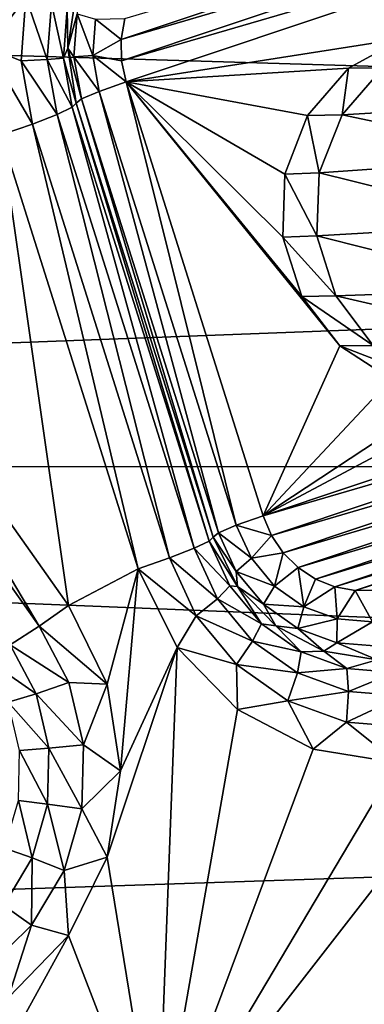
# Model space of a CAD drawing. Header units: metres. Extents: x -237 to 25, y -25 to 25.
# Tile 36 of 165: x -224.339 to -223.358, y 6.863 to 9.668. Entities that reach past the tile are written whole.
import ezdxf

# ---------------------------------------------------------------- set-up
doc = ezdxf.new("R2010")
doc.units = ezdxf.units.M
doc.layers.add('solid_10481232', color=7, linetype='CONTINUOUS')

msp = doc.modelspace()

# ---------------------------------------------------------------- linework, layer by layer
at = {"layer": 'solid_10481232'}
for points in [[(-223.967026, 11.123791, 86.510429), (-223.799866, 10.365141, 86.46875), (-225.338562, 9.56365, 86.852386)], [(-223.967026, 11.123791, 86.510429), (-225.338562, 9.56365, 86.852386), (-224.832413, 10.726976, 86.726189)], [(-225.338562, 9.56365, 86.852386), (-223.799866, 10.365141, 86.46875), (-225.224228, 9.850154, 85.251167)], [(-225.114151, 9.227946, 84.93103), (-225.254745, 9.777062, 84.96608), (-224.110077, 10.233322, 84.680687)], [(-225.114151, 9.227946, 84.93103), (-224.110077, 10.233322, 84.680687), (-224.281464, 10.056375, 84.723419)], [(-222.598434, 10.097181, 83.891541), (-224.049835, 9.611142, 84.253418), (-224.039413, 9.671127, 84.250816)], [(-222.598434, 10.097181, 83.891541), (-222.565002, 10.047838, 83.883209), (-224.049835, 9.611142, 84.253418)], [(-224.941711, 9.050463, 84.888031), (-225.114151, 9.227946, 84.93103), (-224.281464, 10.056375, 84.723419)], [(-224.941711, 9.050463, 84.888031), (-224.281464, 10.056375, 84.723419), (-224.391174, 9.834461, 84.750771)], [(-222.565002, 10.047838, 83.883209), (-224.048737, 9.550978, 84.253143), (-224.049835, 9.611142, 84.253418)], [(-222.565002, 10.047838, 83.883209), (-222.540939, 9.991507, 83.877205), (-224.048737, 9.550978, 84.253143)], [(-222.540939, 9.991507, 83.877205), (-224.036072, 9.490835, 84.249985), (-224.048737, 9.550978, 84.253143)], [(-223.24855, 9.614424, 84.053635), (-224.036072, 9.490835, 84.249985), (-222.540939, 9.991507, 83.877205)], [(-212.278107, 9.204286, 180.034454), (-211.679733, 9.968927, 179.8853), (-232.799103, 9.819631, 95.711739)], [(-212.278107, 9.204286, 180.034454), (-232.799103, 9.819631, 95.711739), (-233.831543, 8.389069, 95.969193)], [(-224.321045, 9.732052, 84.71534), (-224.429352, 9.587557, 84.760284), (-224.391174, 9.834461, 84.750771)], [(-224.20372, 9.699591, 84.554611), (-224.178192, 9.743044, 84.450317), (-224.202225, 9.586662, 84.456314)], [(-224.175659, 9.684052, 84.36496), (-224.202225, 9.586662, 84.456314), (-224.178192, 9.743044, 84.450317)], [(-224.334946, 9.550064, 84.718803), (-224.429352, 9.587557, 84.760284), (-224.321045, 9.732052, 84.71534)], [(-224.334946, 9.550064, 84.718803), (-224.321045, 9.732052, 84.71534), (-224.260757, 9.554728, 84.648499)], [(-224.321045, 9.732052, 84.71534), (-224.248642, 9.713527, 84.64547), (-224.260757, 9.554728, 84.648499)], [(-224.260757, 9.554728, 84.648499), (-224.248642, 9.713527, 84.64547), (-224.214508, 9.558236, 84.557304)], [(-224.248642, 9.713527, 84.64547), (-224.20372, 9.699591, 84.554611), (-224.214508, 9.558236, 84.557304)], [(-224.214508, 9.558236, 84.557304), (-224.20372, 9.699591, 84.554611), (-224.202225, 9.586662, 84.456314)], [(-224.184982, 9.562147, 84.367287), (-224.202225, 9.586662, 84.456314), (-224.175659, 9.684052, 84.36496)], [(-224.184982, 9.562147, 84.367287), (-224.175659, 9.684052, 84.36496), (-224.130859, 9.565819, 84.294724)], [(-224.175659, 9.684052, 84.36496), (-224.12294, 9.669465, 84.292747), (-224.130859, 9.565819, 84.294724)], [(-224.049835, 9.611142, 84.253418), (-224.130859, 9.565819, 84.294724), (-224.12294, 9.669465, 84.292747)], [(-224.039413, 9.671127, 84.250816), (-224.049835, 9.611142, 84.253418), (-224.12294, 9.669465, 84.292747)], [(-224.049835, 9.611142, 84.253418), (-224.048737, 9.550978, 84.253143), (-224.130859, 9.565819, 84.294724)], [(-223.24855, 9.614424, 84.053635), (-223.403229, 9.529348, 84.092201), (-224.036072, 9.490835, 84.249985)], [(-223.305313, 9.530184, 84.480858), (-223.403229, 9.529348, 84.092201), (-223.24855, 9.614424, 84.053635)], [(-224.302658, 9.370571, 84.710754), (-224.391388, 9.339449, 84.750824), (-224.429352, 9.587557, 84.760284)], [(-224.302658, 9.370571, 84.710754), (-224.429352, 9.587557, 84.760284), (-224.334946, 9.550064, 84.718803)], [(-224.214508, 9.558236, 84.557304), (-224.202225, 9.586662, 84.456314), (-224.178192, 9.430281, 84.450317)], [(-224.163345, 9.441913, 84.361893), (-224.178192, 9.430281, 84.450317), (-224.202225, 9.586662, 84.456314)], [(-224.163345, 9.441913, 84.361893), (-224.202225, 9.586662, 84.456314), (-224.184982, 9.562147, 84.367287)], [(-224.184982, 9.562147, 84.367287), (-224.130859, 9.565819, 84.294724), (-224.112473, 9.463593, 84.290138)], [(-224.036072, 9.490835, 84.249985), (-224.112473, 9.463593, 84.290138), (-224.130859, 9.565819, 84.294724)], [(-224.048737, 9.550978, 84.253143), (-224.036072, 9.490835, 84.249985), (-224.130859, 9.565819, 84.294724)], [(-224.334946, 9.550064, 84.718803), (-224.260757, 9.554728, 84.648499), (-224.23259, 9.398106, 84.641472)], [(-224.302658, 9.370571, 84.710754), (-224.334946, 9.550064, 84.718803), (-224.23259, 9.398106, 84.641472)], [(-224.260757, 9.554728, 84.648499), (-224.214508, 9.558236, 84.557304), (-224.189438, 9.418818, 84.551056)], [(-224.23259, 9.398106, 84.641472), (-224.260757, 9.554728, 84.648499), (-224.189438, 9.418818, 84.551056)], [(-224.189438, 9.418818, 84.551056), (-224.214508, 9.558236, 84.557304), (-224.178192, 9.430281, 84.450317)], [(-224.163345, 9.441913, 84.361893), (-224.184982, 9.562147, 84.367287), (-224.112473, 9.463593, 84.290138)], [(-223.403229, 9.529348, 84.092201), (-223.520142, 9.39447, 84.121353), (-224.036072, 9.490835, 84.249985)], [(-223.421432, 9.396933, 84.511261), (-223.520142, 9.39447, 84.121353), (-223.403229, 9.529348, 84.092201)], [(-223.305313, 9.530184, 84.480858), (-223.421432, 9.396933, 84.511261), (-223.403229, 9.529348, 84.092201)], [(-222.746765, 9.436202, 87.267189), (-223.421432, 9.396933, 84.511261), (-223.305313, 9.530184, 84.480858)], [(-223.722687, 8.22722, 84.192955), (-224.112473, 9.463593, 84.290138), (-224.036072, 9.490835, 84.249985)], [(-223.428116, 8.738114, 84.098404), (-223.646286, 8.254462, 84.152802), (-224.036072, 9.490835, 84.249985)], [(-223.722687, 8.22722, 84.192955), (-224.036072, 9.490835, 84.249985), (-223.646286, 8.254462, 84.152802)], [(-223.535507, 8.878913, 84.125183), (-223.428116, 8.738114, 84.098404), (-224.036072, 9.490835, 84.249985)], [(-223.589752, 9.048612, 84.13871), (-223.535507, 8.878913, 84.125183), (-224.036072, 9.490835, 84.249985)], [(-223.584549, 9.22768, 84.137405), (-223.589752, 9.048612, 84.13871), (-224.036072, 9.490835, 84.249985)], [(-223.520142, 9.39447, 84.121353), (-223.584549, 9.22768, 84.137405), (-224.036072, 9.490835, 84.249985)], [(-223.77356, 8.205539, 84.264709), (-224.163345, 9.441913, 84.361893), (-224.112473, 9.463593, 84.290138)], [(-223.722687, 8.22722, 84.192955), (-223.77356, 8.205539, 84.264709), (-224.112473, 9.463593, 84.290138)], [(-223.799652, 8.182445, 84.453865), (-224.189438, 9.418818, 84.551056), (-224.178192, 9.430281, 84.450317)], [(-223.788406, 8.193908, 84.353134), (-224.178192, 9.430281, 84.450317), (-224.163345, 9.441913, 84.361893)], [(-223.799652, 8.182445, 84.453865), (-224.178192, 9.430281, 84.450317), (-223.788406, 8.193908, 84.353134)], [(-223.77356, 8.205539, 84.264709), (-223.788406, 8.193908, 84.353134), (-224.163345, 9.441913, 84.361893)], [(-222.746765, 9.436202, 87.267189), (-222.848495, 9.276309, 87.212791), (-223.421432, 9.396933, 84.511261)], [(-223.912872, 8.134197, 84.613571), (-224.302658, 9.370571, 84.710754), (-224.23259, 9.398106, 84.641472)], [(-223.842804, 8.161732, 84.544289), (-224.23259, 9.398106, 84.641472), (-224.189438, 9.418818, 84.551056)], [(-223.842804, 8.161732, 84.544289), (-223.912872, 8.134197, 84.613571), (-224.23259, 9.398106, 84.641472)], [(-223.799652, 8.182445, 84.453865), (-223.842804, 8.161732, 84.544289), (-224.189438, 9.418818, 84.551056)], [(-224.302658, 9.370571, 84.710754), (-224.001602, 8.103075, 84.653633), (-224.391388, 9.339449, 84.750824)], [(-223.912872, 8.134197, 84.613571), (-224.001602, 8.103075, 84.653633), (-224.302658, 9.370571, 84.710754)], [(-223.486359, 9.231319, 84.528244), (-223.584549, 9.22768, 84.137405), (-223.520142, 9.39447, 84.121353)], [(-223.421432, 9.396933, 84.511261), (-223.486359, 9.231319, 84.528244), (-223.520142, 9.39447, 84.121353)], [(-222.848495, 9.276309, 87.212791), (-223.486359, 9.231319, 84.528244), (-223.421432, 9.396933, 84.511261)], [(-224.200287, 7.998741, 84.703171), (-224.941711, 9.050463, 84.888031), (-224.391388, 9.339449, 84.750824)], [(-224.200287, 7.998741, 84.703171), (-224.391388, 9.339449, 84.750824), (-224.001602, 8.103075, 84.653633)], [(-222.900497, 9.08604, 87.135536), (-223.486359, 9.231319, 84.528244), (-222.848495, 9.276309, 87.212791)], [(-223.486359, 9.231319, 84.528244), (-223.492767, 9.052066, 84.529785), (-223.584549, 9.22768, 84.137405)], [(-222.900497, 9.08604, 87.135536), (-223.492767, 9.052066, 84.529785), (-223.486359, 9.231319, 84.528244)], [(-212.827942, 8.400932, 180.171509), (-212.278107, 9.204286, 180.034454), (-233.831543, 8.389069, 95.969193)], [(-223.492767, 9.052066, 84.529785), (-223.589752, 9.048612, 84.13871), (-223.584549, 9.22768, 84.137405)], [(-222.900497, 9.08604, 87.135536), (-222.889328, 8.899653, 87.049049), (-223.492767, 9.052066, 84.529785)], [(-225.024979, 8.991265, 84.890846), (-224.941711, 9.050463, 84.888031), (-224.283554, 7.939543, 84.705994)], [(-224.283554, 7.939543, 84.705994), (-224.941711, 9.050463, 84.888031), (-224.200287, 7.998741, 84.703171)], [(-223.492767, 9.052066, 84.529785), (-223.439453, 8.88134, 84.515884), (-223.589752, 9.048612, 84.13871)], [(-223.439453, 8.88134, 84.515884), (-223.535507, 8.878913, 84.125183), (-223.589752, 9.048612, 84.13871)], [(-222.889328, 8.899653, 87.049049), (-223.439453, 8.88134, 84.515884), (-223.492767, 9.052066, 84.529785)], [(-225.024979, 8.991265, 84.890846), (-224.283554, 7.939543, 84.705994), (-224.365662, 7.88717, 84.674652)], [(-222.889328, 8.899653, 87.049049), (-222.821228, 8.738339, 86.963364), (-223.439453, 8.88134, 84.515884)], [(-223.439453, 8.88134, 84.515884), (-223.332626, 8.739597, 84.488403), (-223.535507, 8.878913, 84.125183)], [(-223.332626, 8.739597, 84.488403), (-223.428116, 8.738114, 84.098404), (-223.535507, 8.878913, 84.125183)], [(-222.821228, 8.738339, 86.963364), (-223.332626, 8.739597, 84.488403), (-223.439453, 8.88134, 84.515884)], [(-222.151154, 8.755133, 83.780022), (-222.138489, 8.694991, 83.776863), (-223.646286, 8.254462, 84.152802)], [(-222.938675, 8.631545, 83.976372), (-222.151154, 8.755133, 83.780022), (-223.646286, 8.254462, 84.152802)], [(-223.428116, 8.738114, 84.098404), (-223.281342, 8.643892, 84.061813), (-223.646286, 8.254462, 84.152802)], [(-223.332626, 8.739597, 84.488403), (-223.184998, 8.644096, 84.450798), (-223.428116, 8.738114, 84.098404)], [(-223.184998, 8.644096, 84.450798), (-223.281342, 8.643892, 84.061813), (-223.428116, 8.738114, 84.098404)], [(-222.138489, 8.694991, 83.776863), (-223.622223, 8.198131, 84.146805), (-223.646286, 8.254462, 84.152802)], [(-222.138489, 8.694991, 83.776863), (-222.13739, 8.634827, 83.776588), (-223.622223, 8.198131, 84.146805)], [(-223.281342, 8.643892, 84.061813), (-223.111465, 8.606616, 84.019455), (-223.646286, 8.254462, 84.152802)], [(-223.111465, 8.606616, 84.019455), (-222.938675, 8.631545, 83.976372), (-223.646286, 8.254462, 84.152802)], [(-222.13739, 8.634827, 83.776588), (-223.588791, 8.148787, 84.138466), (-223.622223, 8.198131, 84.146805)], [(-222.13739, 8.634827, 83.776588), (-222.147812, 8.574841, 83.77919), (-223.588791, 8.148787, 84.138466)], [(-222.147812, 8.574841, 83.77919), (-223.546143, 8.106573, 84.127831), (-223.588791, 8.148787, 84.138466)], [(-222.147812, 8.574841, 83.77919), (-222.169266, 8.518559, 83.784538), (-223.546143, 8.106573, 84.127831)], [(-222.169266, 8.518559, 83.784538), (-223.496689, 8.074039, 84.115501), (-223.546143, 8.106573, 84.127831)], [(-222.169266, 8.518559, 83.784538), (-222.200836, 8.467588, 83.792412), (-223.496689, 8.074039, 84.115501)], [(-222.200836, 8.467588, 83.792412), (-223.442078, 8.051929, 84.101883), (-223.496689, 8.074039, 84.115501)], [(-222.200836, 8.467588, 83.792412), (-222.241791, 8.423633, 83.80262), (-223.442078, 8.051929, 84.101883)], [(-222.241791, 8.423633, 83.80262), (-223.383865, 8.041184, 84.087372), (-223.442078, 8.051929, 84.101883)], [(-222.241791, 8.423633, 83.80262), (-222.289673, 8.38918, 83.81456), (-223.383865, 8.041184, 84.087372)], [(-213.328308, 7.559792, 180.296234), (-233.831543, 8.389069, 95.969193), (-234.69548, 6.843811, 96.184639)], [(-213.328308, 7.559792, 180.296234), (-212.827942, 8.400932, 180.171509), (-233.831543, 8.389069, 95.969193)], [(-222.289673, 8.38918, 83.81456), (-223.3255, 8.042316, 84.072823), (-223.383865, 8.041184, 84.087372)], [(-223.722687, 8.22722, 84.192955), (-223.646286, 8.254462, 84.152802), (-223.622223, 8.198131, 84.146805)], [(-223.67926, 8.133381, 84.182129), (-223.77356, 8.205539, 84.264709), (-223.722687, 8.22722, 84.192955)], [(-223.67926, 8.133381, 84.182129), (-223.722687, 8.22722, 84.192955), (-223.622223, 8.198131, 84.146805)], [(-223.718658, 8.052834, 84.335747), (-223.799652, 8.182445, 84.453865), (-223.788406, 8.193908, 84.353134)], [(-223.722488, 8.095168, 84.251968), (-223.788406, 8.193908, 84.353134), (-223.77356, 8.205539, 84.264709)], [(-223.722488, 8.095168, 84.251968), (-223.718658, 8.052834, 84.335747), (-223.788406, 8.193908, 84.353134)], [(-223.722488, 8.095168, 84.251968), (-223.77356, 8.205539, 84.264709), (-223.67926, 8.133381, 84.182129)], [(-223.67926, 8.133381, 84.182129), (-223.622223, 8.198131, 84.146805), (-223.588791, 8.148787, 84.138466)], [(-223.740417, 8.054464, 84.439102), (-223.842804, 8.161732, 84.544289), (-223.799652, 8.182445, 84.453865)], [(-223.740417, 8.054464, 84.439102), (-223.799652, 8.182445, 84.453865), (-223.718658, 8.052834, 84.335747)], [(-223.776276, 8.017959, 84.527695), (-223.912872, 8.134197, 84.613571), (-223.842804, 8.161732, 84.544289)], [(-223.776276, 8.017959, 84.527695), (-223.842804, 8.161732, 84.544289), (-223.740417, 8.054464, 84.439102)], [(-223.613739, 8.054324, 84.165794), (-223.67926, 8.133381, 84.182129), (-223.588791, 8.148787, 84.138466)], [(-223.613739, 8.054324, 84.165794), (-223.588791, 8.148787, 84.138466), (-223.546143, 8.106573, 84.127831)], [(-223.836609, 7.96943, 84.594559), (-224.001602, 8.103075, 84.653633), (-223.912872, 8.134197, 84.613571)], [(-223.836609, 7.96943, 84.594559), (-223.912872, 8.134197, 84.613571), (-223.776276, 8.017959, 84.527695)], [(-223.722488, 8.095168, 84.251968), (-223.67926, 8.133381, 84.182129), (-223.613739, 8.054324, 84.165794)], [(-224.089783, 7.774865, 84.675621), (-224.200287, 7.998741, 84.703171), (-224.001602, 8.103075, 84.653633)], [(-224.052048, 7.527891, 84.666214), (-224.089783, 7.774865, 84.675621), (-224.001602, 8.103075, 84.653633)], [(-224.052048, 7.527891, 84.666214), (-224.001602, 8.103075, 84.653633), (-223.890808, 7.879357, 84.626015)], [(-223.836609, 7.96943, 84.594559), (-223.890808, 7.879357, 84.626015), (-224.001602, 8.103075, 84.653633)], [(-223.645432, 8.002184, 84.232758), (-223.718658, 8.052834, 84.335747), (-223.722488, 8.095168, 84.251968)], [(-223.645432, 8.002184, 84.232758), (-223.722488, 8.095168, 84.251968), (-223.613739, 8.054324, 84.165794)], [(-223.530609, 7.995437, 84.145065), (-223.613739, 8.054324, 84.165794), (-223.546143, 8.106573, 84.127831)], [(-223.530609, 7.995437, 84.145065), (-223.546143, 8.106573, 84.127831), (-223.496689, 8.074039, 84.115501)], [(-223.776276, 8.017959, 84.527695), (-223.740417, 8.054464, 84.439102), (-223.651077, 7.946645, 84.416824)], [(-223.651077, 7.946645, 84.416824), (-223.740417, 8.054464, 84.439102), (-223.718658, 8.052834, 84.335747)], [(-223.651077, 7.946645, 84.416824), (-223.718658, 8.052834, 84.335747), (-223.610031, 7.940877, 84.308662)], [(-223.645432, 8.002184, 84.232758), (-223.610031, 7.940877, 84.308662), (-223.718658, 8.052834, 84.335747)], [(-223.645432, 8.002184, 84.232758), (-223.613739, 8.054324, 84.165794), (-223.530609, 7.995437, 84.145065)], [(-223.530609, 7.995437, 84.145065), (-223.496689, 8.074039, 84.115501), (-223.442078, 8.051929, 84.101883)], [(-223.435516, 7.960732, 84.121353), (-223.530609, 7.995437, 84.145065), (-223.442078, 8.051929, 84.101883)], [(-223.435516, 7.960732, 84.121353), (-223.442078, 8.051929, 84.101883), (-223.383865, 8.041184, 84.087372)], [(-223.334946, 7.952575, 84.096283), (-223.435516, 7.960732, 84.121353), (-223.383865, 8.041184, 84.087372)], [(-223.334946, 7.952575, 84.096283), (-223.383865, 8.041184, 84.087372), (-223.3255, 8.042316, 84.072823)], [(-224.283554, 7.939543, 84.705994), (-224.200287, 7.998741, 84.703171), (-224.089783, 7.774865, 84.675621)], [(-223.836609, 7.96943, 84.594559), (-223.776276, 8.017959, 84.527695), (-223.675888, 7.896834, 84.50267)], [(-223.675888, 7.896834, 84.50267), (-223.776276, 8.017959, 84.527695), (-223.651077, 7.946645, 84.416824)], [(-223.547638, 7.932923, 84.208382), (-223.610031, 7.940877, 84.308662), (-223.645432, 8.002184, 84.232758)], [(-223.547638, 7.932923, 84.208382), (-223.645432, 8.002184, 84.232758), (-223.530609, 7.995437, 84.145065)], [(-223.547638, 7.932923, 84.208382), (-223.530609, 7.995437, 84.145065), (-223.435516, 7.960732, 84.121353)], [(-223.721573, 7.830617, 84.56588), (-223.890808, 7.879357, 84.626015), (-223.836609, 7.96943, 84.594559)], [(-223.721573, 7.830617, 84.56588), (-223.836609, 7.96943, 84.594559), (-223.675888, 7.896834, 84.50267)], [(-224.283554, 7.939543, 84.705994), (-224.199036, 7.779115, 84.684921), (-224.365662, 7.88717, 84.674652)], [(-224.283554, 7.939543, 84.705994), (-224.089783, 7.774865, 84.675621), (-224.199036, 7.779115, 84.684921)], [(-223.675888, 7.896834, 84.50267), (-223.651077, 7.946645, 84.416824), (-223.537689, 7.866333, 84.38855)], [(-223.537689, 7.866333, 84.38855), (-223.651077, 7.946645, 84.416824), (-223.610031, 7.940877, 84.308662)], [(-223.537689, 7.866333, 84.38855), (-223.610031, 7.940877, 84.308662), (-223.473145, 7.868996, 84.274529)], [(-223.547638, 7.932923, 84.208382), (-223.473145, 7.868996, 84.274529), (-223.610031, 7.940877, 84.308662)], [(-223.435806, 7.892104, 84.180496), (-223.547638, 7.932923, 84.208382), (-223.435516, 7.960732, 84.121353)], [(-223.435806, 7.892104, 84.180496), (-223.435516, 7.960732, 84.121353), (-223.334946, 7.952575, 84.096283)], [(-223.31752, 7.88251, 84.151001), (-223.435806, 7.892104, 84.180496), (-223.334946, 7.952575, 84.096283)], [(-223.435806, 7.892104, 84.180496), (-223.473145, 7.868996, 84.274529), (-223.547638, 7.932923, 84.208382)], [(-224.365662, 7.88717, 84.674652), (-224.291916, 7.747183, 84.656258), (-224.436981, 7.847772, 84.61277)], [(-224.199036, 7.779115, 84.684921), (-224.291916, 7.747183, 84.656258), (-224.365662, 7.88717, 84.674652)], [(-223.721573, 7.830617, 84.56588), (-223.675888, 7.896834, 84.50267), (-223.548523, 7.806611, 84.470909)], [(-223.548523, 7.806611, 84.470909), (-223.675888, 7.896834, 84.50267), (-223.537689, 7.866333, 84.38855)], [(-223.435806, 7.892104, 84.180496), (-223.321411, 7.844228, 84.236702), (-223.473145, 7.868996, 84.274529)], [(-223.31752, 7.88251, 84.151001), (-223.321411, 7.844228, 84.236702), (-223.435806, 7.892104, 84.180496)], [(-224.089859, 7.281897, 84.675644), (-223.890808, 7.879357, 84.626015), (-223.946716, 6.401574, 84.639954)], [(-224.089859, 7.281897, 84.675644), (-224.052048, 7.527891, 84.666214), (-223.890808, 7.879357, 84.626015)], [(-223.890808, 7.879357, 84.626015), (-223.719116, 7.702727, 84.583206), (-223.946716, 6.401574, 84.639954)], [(-223.721573, 7.830617, 84.56588), (-223.719116, 7.702727, 84.583206), (-223.890808, 7.879357, 84.626015)], [(-223.548523, 7.806611, 84.470909), (-223.537689, 7.866333, 84.38855), (-223.408005, 7.819002, 84.356216)], [(-223.408005, 7.819002, 84.356216), (-223.537689, 7.866333, 84.38855), (-223.473145, 7.868996, 84.274529)], [(-223.408005, 7.819002, 84.356216), (-223.473145, 7.868996, 84.274529), (-223.321411, 7.844228, 84.236702)], [(-224.291916, 7.747183, 84.656258), (-224.371323, 7.723162, 84.596405), (-224.436981, 7.847772, 84.61277)], [(-223.575607, 7.72722, 84.52948), (-223.719116, 7.702727, 84.583206), (-223.721573, 7.830617, 84.56588)], [(-223.575607, 7.72722, 84.52948), (-223.721573, 7.830617, 84.56588), (-223.548523, 7.806611, 84.470909)], [(-223.270844, 7.807877, 84.322021), (-223.408005, 7.819002, 84.356216), (-223.321411, 7.844228, 84.236702)], [(-223.575607, 7.72722, 84.52948), (-223.548523, 7.806611, 84.470909), (-223.402817, 7.753439, 84.434586)], [(-223.402817, 7.753439, 84.434586), (-223.548523, 7.806611, 84.470909), (-223.408005, 7.819002, 84.356216)], [(-223.402817, 7.753439, 84.434586), (-223.408005, 7.819002, 84.356216), (-223.270844, 7.807877, 84.322021)], [(-223.248734, 7.740942, 84.396172), (-223.402817, 7.753439, 84.434586), (-223.270844, 7.807877, 84.322021)], [(-224.199036, 7.779115, 84.684921), (-224.157684, 7.601608, 84.674606), (-224.291916, 7.747183, 84.656258)], [(-224.199036, 7.779115, 84.684921), (-224.089783, 7.774865, 84.675621), (-224.157684, 7.601608, 84.674606)], [(-224.157684, 7.601608, 84.674606), (-224.089783, 7.774865, 84.675621), (-224.052048, 7.527891, 84.666214)], [(-224.291916, 7.747183, 84.656258), (-224.255829, 7.592294, 84.647263), (-224.371323, 7.723162, 84.596405)], [(-224.157684, 7.601608, 84.674606), (-224.255829, 7.592294, 84.647263), (-224.291916, 7.747183, 84.656258)], [(-223.40863, 7.666283, 84.487854), (-223.575607, 7.72722, 84.52948), (-223.402817, 7.753439, 84.434586)], [(-223.40863, 7.666283, 84.487854), (-223.402817, 7.753439, 84.434586), (-223.248734, 7.740942, 84.396172)], [(-224.255829, 7.592294, 84.647263), (-224.339203, 7.585288, 84.588394), (-224.371323, 7.723162, 84.596405)], [(-223.575607, 7.72722, 84.52948), (-223.503784, 7.589656, 84.529518), (-223.719116, 7.702727, 84.583206)], [(-223.40863, 7.666283, 84.487854), (-223.503784, 7.589656, 84.529518), (-223.575607, 7.72722, 84.52948)], [(-223.232056, 7.65196, 84.443825), (-223.40863, 7.666283, 84.487854), (-223.248734, 7.740942, 84.396172)], [(-223.719116, 7.702727, 84.583206), (-223.503784, 7.589656, 84.529518), (-223.946716, 6.401574, 84.639954)], [(-223.40863, 7.666283, 84.487854), (-223.264221, 7.550323, 84.469788), (-223.503784, 7.589656, 84.529518)], [(-223.232056, 7.65196, 84.443825), (-223.264221, 7.550323, 84.469788), (-223.40863, 7.666283, 84.487854)], [(-224.259872, 7.433059, 84.648277), (-224.342804, 7.443544, 84.589294), (-224.339203, 7.585288, 84.588394)], [(-224.255829, 7.592294, 84.647263), (-224.259872, 7.433059, 84.648277), (-224.339203, 7.585288, 84.588394)], [(-224.162323, 7.41912, 84.675766), (-224.259872, 7.433059, 84.648277), (-224.255829, 7.592294, 84.647263)], [(-224.157684, 7.601608, 84.674606), (-224.162323, 7.41912, 84.675766), (-224.255829, 7.592294, 84.647263)], [(-224.157684, 7.601608, 84.674606), (-224.052048, 7.527891, 84.666214), (-224.162323, 7.41912, 84.675766)], [(-223.503784, 7.589656, 84.529518), (-223.264221, 7.550323, 84.469788), (-223.946716, 6.401574, 84.639954)], [(-223.023483, 7.589444, 84.409767), (-222.748337, 7.013777, 84.341164), (-223.946716, 6.401574, 84.639954)], [(-223.264221, 7.550323, 84.469788), (-223.023483, 7.589444, 84.409767), (-223.946716, 6.401574, 84.639954)], [(-213.77533, 6.68638, 180.407639), (-213.328308, 7.559792, 180.296234), (-234.69548, 6.843811, 96.184639)], [(-224.162323, 7.41912, 84.675766), (-224.052048, 7.527891, 84.666214), (-224.089859, 7.281897, 84.675644)], [(-224.303772, 7.280328, 84.659218), (-224.381882, 7.307591, 84.599037), (-224.342804, 7.443544, 84.589294)], [(-224.259872, 7.433059, 84.648277), (-224.303772, 7.280328, 84.659218), (-224.342804, 7.443544, 84.589294)], [(-224.212631, 7.244087, 84.688309), (-224.303772, 7.280328, 84.659218), (-224.259872, 7.433059, 84.648277)], [(-224.162323, 7.41912, 84.675766), (-224.212631, 7.244087, 84.688309), (-224.259872, 7.433059, 84.648277)], [(-224.162323, 7.41912, 84.675766), (-224.089859, 7.281897, 84.675644), (-224.212631, 7.244087, 84.688309)], [(-224.303772, 7.280328, 84.659218), (-224.384537, 7.144512, 84.679352), (-224.381882, 7.307591, 84.599037)], [(-224.305176, 7.088437, 84.71138), (-224.384537, 7.144512, 84.679352), (-224.303772, 7.280328, 84.659218)], [(-224.212631, 7.244087, 84.688309), (-224.305176, 7.088437, 84.71138), (-224.303772, 7.280328, 84.659218)], [(-224.212631, 7.244087, 84.688309), (-224.089859, 7.281897, 84.675644), (-224.199799, 7.059028, 84.703056)], [(-224.199799, 7.059028, 84.703056), (-224.089859, 7.281897, 84.675644), (-223.946716, 6.401574, 84.639954)], [(-224.212631, 7.244087, 84.688309), (-224.199799, 7.059028, 84.703056), (-224.305176, 7.088437, 84.71138)], [(-224.305176, 7.088437, 84.71138), (-224.433655, 6.962778, 84.743416), (-224.384537, 7.144512, 84.679352)], [(-224.305176, 7.088437, 84.71138), (-224.372009, 6.881299, 84.745987), (-224.433655, 6.962778, 84.743416)], [(-224.305176, 7.088437, 84.71138), (-224.199799, 7.059028, 84.703056), (-224.372009, 6.881299, 84.745987)], [(-222.481552, 7.085467, 84.381584), (-223.652756, 6.542968, 84.673599), (-222.748337, 7.013777, 84.341164)], [(-223.04837, 6.633297, 86.411156), (-223.652756, 6.542968, 84.673599), (-222.481552, 7.085467, 84.381584)], [(-224.199799, 7.059028, 84.703056), (-223.946716, 6.401574, 84.639954), (-225.015823, 5.574603, 84.906509)], [(-224.372009, 6.881299, 84.745987), (-224.199799, 7.059028, 84.703056), (-225.015823, 5.574603, 84.906509)], [(-223.652756, 6.542968, 84.673599), (-223.946716, 6.401574, 84.639954), (-222.748337, 7.013777, 84.341164)]]:
    msp.add_3dface(points, dxfattribs=at)

doc.saveas('drawing.dxf')
